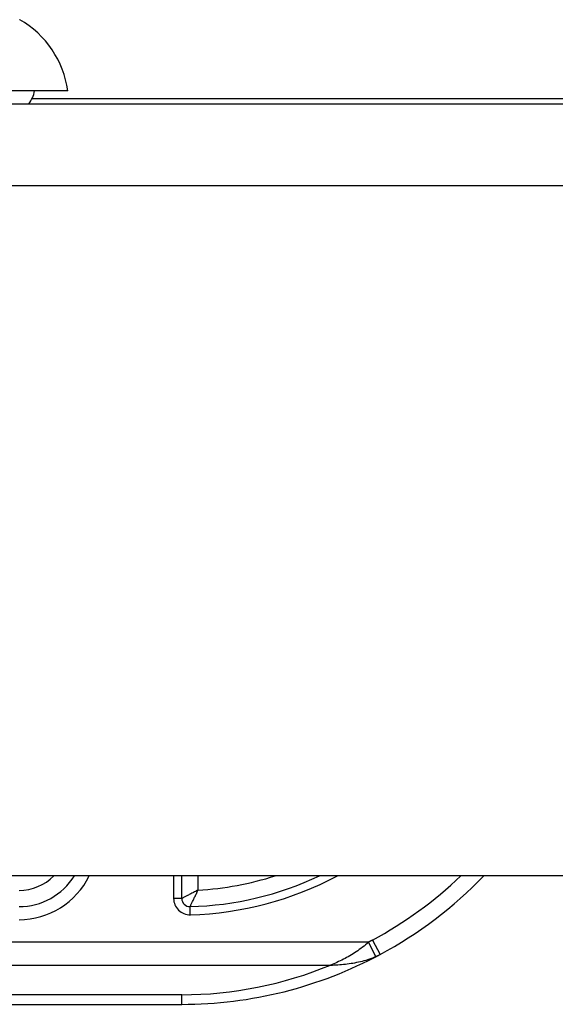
# Model space of a CAD drawing. Header units: inches. Extents: x 20 to 683, y 61 to 320.
# Tile 219 of 256: x 97.15 to 97.798, y 319.232 to 320.424. Entities that reach past the tile are written whole.
import ezdxf

# ---------------------------------------------------------------- set-up
doc = ezdxf.new("R2010")
doc.units = ezdxf.units.IN
doc.header["$MEASUREMENT"] = 0
doc.layers.add('Visible Edges(ANSI)', color=7, linetype='Continuous', lineweight=25)
doc.layers.add('Visible Tangent Edges(ANSI)', color=7, linetype='Continuous', lineweight=25)

msp = doc.modelspace()

# ---------------------------------------------------------------- linework, layer by layer
at = {"layer": 'Visible Edges(ANSI)'}
for p, q in [((97.2081, 320.3376), (97.1353, 320.3376)), ((97.9993, 320.3279), (97.1645, 320.3279)), ((92.4468, 320.3219), (164.0518, 320.3219)), ((164.0518, 319.3879), (92.4468, 319.3879)), ((97.3459, 319.3604), (97.3459, 319.3879)), ((96.9815, 319.2323), (97.3459, 319.2323))]:
    msp.add_line(p, q, dxfattribs=at)
for centre, radius, start, end in [((97.0911, 320.3213), 0.1181, 7.9413, 60.1831), ((97.1293, 320.3455), 0.0394, 323.1301, 348.463), ((97.149, 319.4292), 0.0787, 270, 328.3385), ((97.3459, 319.7392), 0.3888, 271.4884, 295.3409), ((97.3459, 319.7392), 0.5069, 298.2479, 316.117), ((97.3557, 319.3604), 0.00984, 180, 271.4884), ((97.3459, 319.7392), 0.5069, 270, 298.2479)]:
    msp.add_arc(centre, radius, start, end, dxfattribs=at)
at = {"layer": 'Visible Tangent Edges(ANSI)'}
for p, q in [((164.0518, 320.2229), (92.4468, 320.2229)), ((97.336, 319.3879), (97.336, 319.3604)), ((97.3656, 319.3707), (97.3656, 319.3879)), ((97.3459, 319.3604), (97.336, 319.3604)), ((97.3562, 319.3407), (97.356, 319.3506)), ((97.5718, 319.3077), (96.9817, 319.3077)), ((97.5718, 319.3077), (97.5801, 319.29)), ((97.5765, 319.31), (97.5858, 319.2927)), ((96.9817, 319.2799), (97.5258, 319.2799)), ((97.3459, 319.2439), (96.9816, 319.2439)), ((97.3459, 319.2323), (97.3459, 319.2439))]:
    msp.add_line(p, q, dxfattribs=at)
at = {"layer": 'Visible Tangent Edges(ANSI)', "flags": 128}
for points in [[(97.1497, 320.4238), (97.1498, 320.4238)], [(97.3656, 319.3707), (97.3645, 319.3701), (97.3634, 319.3695), (97.3623, 319.3689), (97.3612, 319.3684), (97.3601, 319.3678), (97.3591, 319.3672), (97.358, 319.3667), (97.357, 319.3661), (97.3559, 319.3656), (97.3549, 319.3651), (97.3539, 319.3646), (97.3529, 319.3641), (97.352, 319.3636), (97.3511, 319.3631), (97.3502, 319.3627), (97.3494, 319.3623), (97.3487, 319.3619), (97.348, 319.3615), (97.3474, 319.3612), (97.3469, 319.3609), (97.3464, 319.3607), (97.3461, 319.3606), (97.3459, 319.3605), (97.3459, 319.3604)], [(97.356, 319.3506), (97.356, 319.3506), (97.3561, 319.3508), (97.3563, 319.3512), (97.3565, 319.3516), (97.3567, 319.3521), (97.357, 319.3527), (97.3574, 319.3534), (97.3577, 319.3542), (97.3581, 319.355), (97.3586, 319.3559), (97.359, 319.3568), (97.3595, 319.3578), (97.36, 319.3587), (97.3604, 319.3598), (97.3609, 319.3608), (97.3614, 319.3618), (97.3619, 319.3629), (97.3625, 319.364), (97.363, 319.3651), (97.3635, 319.3662), (97.364, 319.3673), (97.3645, 319.3684), (97.365, 319.3695), (97.3656, 319.3707)], [(97.5718, 319.3077), (97.57, 319.306), (97.5681, 319.3044), (97.5663, 319.3028), (97.5644, 319.3013), (97.5625, 319.2999), (97.5606, 319.2985), (97.5587, 319.2972), (97.5568, 319.2959), (97.5549, 319.2946), (97.553, 319.2934), (97.5511, 319.2922), (97.5491, 319.2911), (97.5472, 319.2899), (97.5453, 319.2889), (97.5433, 319.2878), (97.5414, 319.2868), (97.5394, 319.2858), (97.5375, 319.2849), (97.5355, 319.284), (97.5336, 319.2831), (97.5316, 319.2822), (97.5297, 319.2814), (97.5277, 319.2806), (97.5258, 319.2799)], [(97.5765, 319.31), (97.5763, 319.3099), (97.5761, 319.3098), (97.5759, 319.3097), (97.5757, 319.3096), (97.5755, 319.3095), (97.5753, 319.3094), (97.5751, 319.3093), (97.5749, 319.3092), (97.5747, 319.3091), (97.5745, 319.309), (97.5743, 319.3089), (97.5741, 319.3088), (97.5739, 319.3087), (97.5738, 319.3086), (97.5736, 319.3086), (97.5734, 319.3085), (97.5732, 319.3084), (97.573, 319.3083), (97.5728, 319.3082), (97.5726, 319.3081), (97.5724, 319.308), (97.5722, 319.3079), (97.572, 319.3078), (97.5718, 319.3077)], [(97.5258, 319.2799), (97.528, 319.2799), (97.5302, 319.28), (97.5325, 319.2801), (97.5347, 319.2803), (97.537, 319.2804), (97.5392, 319.2806), (97.5415, 319.2808), (97.5437, 319.2811), (97.546, 319.2813), (97.5483, 319.2816), (97.5506, 319.282), (97.5529, 319.2823), (97.5551, 319.2827), (97.5574, 319.2832), (97.5597, 319.2836), (97.562, 319.2841), (97.5643, 319.2847), (97.5666, 319.2853), (97.5688, 319.2859), (97.5711, 319.2866), (97.5734, 319.2874), (97.5756, 319.2882), (97.5779, 319.289), (97.5801, 319.29)], [(97.5801, 319.29), (97.5803, 319.2901), (97.5806, 319.2902), (97.5808, 319.2903), (97.5811, 319.2904), (97.5813, 319.2905), (97.5815, 319.2906), (97.5818, 319.2907), (97.582, 319.2908), (97.5823, 319.2909), (97.5825, 319.291), (97.5827, 319.2912), (97.583, 319.2913), (97.5832, 319.2914), (97.5834, 319.2915), (97.5837, 319.2916), (97.5839, 319.2917), (97.5841, 319.2919), (97.5844, 319.292), (97.5846, 319.2921), (97.5848, 319.2922), (97.5851, 319.2923), (97.5853, 319.2925), (97.5855, 319.2926), (97.5858, 319.2927)]]:
    msp.add_lwpolyline(points, dxfattribs=at)
at = {"layer": 'Visible Tangent Edges(ANSI)'}
for centre, radius, start, end in [((97.149, 319.4292), 0.0591, 270, 315.5837), ((97.149, 319.4292), 0.0945, 270, 334.0608), ((97.3459, 319.7392), 0.3986, 271.4884, 298.1808), ((97.3459, 319.7392), 0.3691, 273.0572, 287.8282), ((97.3459, 319.7392), 0.4872, 298.2479, 313.8467), ((97.3557, 319.3604), 0.0197, 180, 271.4884), ((97.3459, 319.7114), 0.4675, 270, 292.6293)]:
    msp.add_arc(centre, radius, start, end, dxfattribs=at)

doc.saveas('drawing.dxf')
